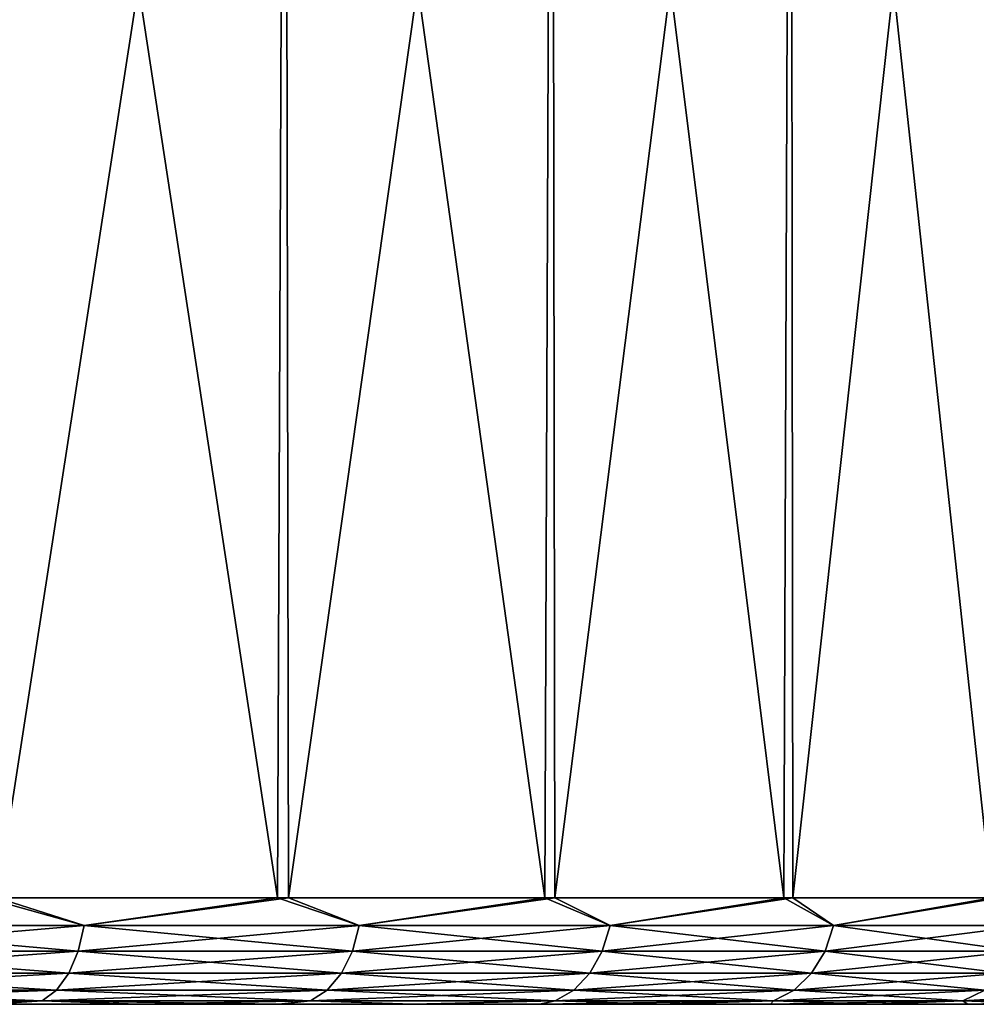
# Model space of a CAD drawing. Header units: metres. Extents: x -71 to 30, y -21 to 69.
# Tile 109 of 111: x 16.21 to 25.2, y 50.5 to 59.75. Entities that reach past the tile are written whole.
import ezdxf

# ---------------------------------------------------------------- set-up
doc = ezdxf.new("R2010")
doc.units = ezdxf.units.M
doc.layers.add('solid_DUSCHE_AUFPUTZ_EU_ASM_SW0003', color=7, linetype='CONTINUOUS')

msp = doc.modelspace()

# ---------------------------------------------------------------- linework, layer by layer
at = {"layer": 'solid_DUSCHE_AUFPUTZ_EU_ASM_SW0003'}
for points in [[(18.630026, 51.5, -11.014297), (15.884165, 51.5, -12.94982), (15.961226, 69, -12.901553)], [(18.630026, 51.5, -161.014297), (15.884165, 51.5, -162.949814), (15.961226, 69, -162.90155)], [(18.630026, 51.5, -11.014297), (15.961226, 69, -12.901553), (18.704714, 69, -10.954897)], [(18.630026, 51.5, -161.014297), (15.961226, 69, -162.90155), (18.704714, 69, -160.954895)], [(15.99729, 51.5, 37.878864), (18.704733, 69, 35.954884), (15.961241, 69, 37.901543)], [(15.99729, 51.5, -112.12114), (18.704733, 69, -114.04512), (15.961241, 69, -112.098457)], [(15.99729, 51.5, 37.878864), (18.734509, 51.5, 35.931137), (18.704733, 69, 35.954884)], [(15.99729, 51.5, -112.12114), (18.734509, 51.5, -114.068863), (18.704733, 69, -114.04512)], [(21.142267, 51.5, -8.783903), (18.630026, 51.5, -11.014297), (18.704714, 69, -10.954897)], [(21.142267, 51.5, -158.783905), (18.630026, 51.5, -161.014297), (18.704714, 69, -160.954895)], [(21.142267, 51.5, -8.783903), (18.704714, 69, -10.954897), (21.212933, 69, -8.713452)], [(21.142267, 51.5, -158.783905), (18.704714, 69, -160.954895), (21.212933, 69, -158.713455)], [(18.734509, 51.5, 35.931137), (21.212959, 69, 33.713425), (18.704733, 69, 35.954884)], [(18.734509, 51.5, -114.068863), (21.212959, 69, -116.286575), (18.704733, 69, -114.04512)], [(18.734509, 51.5, 35.931137), (21.236797, 51.5, 33.689583), (21.212959, 69, 33.713425)], [(18.734509, 51.5, -114.068863), (21.236797, 51.5, -116.310417), (21.212959, 69, -116.286575)], [(23.389383, 51.5, -6.28661), (21.142267, 51.5, -8.783903), (21.212933, 69, -8.713452)], [(23.389383, 51.5, -156.286606), (21.142267, 51.5, -158.783905), (21.212933, 69, -158.713455)], [(23.389383, 51.5, -6.28661), (21.212933, 69, -8.713452), (23.454828, 69, -6.204841)], [(23.389383, 51.5, -156.286606), (21.212933, 69, -158.713455), (23.454828, 69, -156.204834)], [(21.236797, 51.5, 33.689583), (23.454861, 69, 31.204802), (21.212959, 69, 33.713425)], [(21.236797, 51.5, -116.310417), (23.454861, 69, -118.795197), (21.212959, 69, -116.286575)], [(21.236797, 51.5, 33.689583), (23.472775, 51.5, 31.182314), (23.454861, 69, 31.204802)], [(21.236797, 51.5, -116.310417), (23.472775, 51.5, -118.817688), (23.454861, 69, -118.795197)], [(25.343197, 51.5, -3.553733), (23.389383, 51.5, -6.28661), (23.454828, 69, -6.204841)], [(25.343197, 51.5, -153.553726), (23.389383, 51.5, -156.286606), (23.454828, 69, -156.204834)], [(25.343197, 51.5, -3.553733), (23.454828, 69, -6.204841), (25.401699, 69, -3.460998)], [(25.343197, 51.5, -153.553726), (23.454828, 69, -156.204834), (25.401699, 69, -153.460999)], [(23.472775, 51.5, 31.182314), (25.401726, 69, 28.460955), (23.454861, 69, 31.204802)], [(23.472775, 51.5, -118.817688), (25.401726, 69, -121.539047), (23.454861, 69, -118.795197)], [(23.472775, 51.5, 31.182314), (25.414404, 51.5, 28.440767), (25.401726, 69, 28.460955)], [(23.472775, 51.5, -118.817688), (25.414404, 51.5, -121.559235), (25.401726, 69, -121.539047)], [(14.036293, 51.24118, 38.975258), (16.81649, 51.24118, 37.302467), (15.99729, 51.5, 37.878864)], [(16.81649, 51.24118, -12.302467), (14.036293, 51.24118, -13.975256), (15.884165, 51.5, -12.94982)], [(14.036293, 51.24118, -111.024742), (16.81649, 51.24118, -112.697533), (15.99729, 51.5, -112.12114)], [(16.81649, 51.24118, -162.30246), (14.036293, 51.24118, -163.97525), (15.884165, 51.5, -162.949814)], [(16.81649, 51.24118, -12.302467), (15.884165, 51.5, -12.94982), (18.630026, 51.5, -11.014297)], [(16.81649, 51.24118, -162.30246), (15.884165, 51.5, -162.949814), (18.630026, 51.5, -161.014297)], [(16.81649, 51.24118, 37.302467), (18.734509, 51.5, 35.931137), (15.99729, 51.5, 37.878864)], [(16.81649, 51.24118, -112.697533), (18.734509, 51.5, -114.068863), (15.99729, 51.5, -112.12114)], [(16.81649, 51.24118, 37.302467), (19.399529, 51.24118, 35.33889), (18.734509, 51.5, 35.931137)], [(19.399529, 51.24118, -10.338892), (16.81649, 51.24118, -12.302467), (18.630026, 51.5, -11.014297)], [(16.81649, 51.24118, -112.697533), (19.399529, 51.24118, -114.66111), (18.734509, 51.5, -114.068863)], [(19.399529, 51.24118, -160.338898), (16.81649, 51.24118, -162.30246), (18.630026, 51.5, -161.014297)], [(19.399529, 51.24118, -10.338892), (18.630026, 51.5, -11.014297), (21.142267, 51.5, -8.783903)], [(19.399529, 51.24118, -160.338898), (18.630026, 51.5, -161.014297), (21.142267, 51.5, -158.783905)], [(19.399529, 51.24118, 35.33889), (21.236797, 51.5, 33.689583), (18.734509, 51.5, 35.931137)], [(19.399529, 51.24118, -114.66111), (21.236797, 51.5, -116.310417), (18.734509, 51.5, -114.068863)], [(19.399529, 51.24118, 35.33889), (21.755127, 51.24118, 33.107552), (21.236797, 51.5, 33.689583)], [(21.755127, 51.24118, -8.107551), (19.399529, 51.24118, -10.338892), (21.142267, 51.5, -8.783903)], [(19.399529, 51.24118, -114.66111), (21.755127, 51.24118, -116.892448), (21.236797, 51.5, -116.310417)], [(21.755127, 51.24118, -158.107544), (19.399529, 51.24118, -160.338898), (21.142267, 51.5, -158.783905)], [(21.755127, 51.24118, -8.107551), (21.142267, 51.5, -8.783903), (23.389383, 51.5, -6.28661)], [(21.755127, 51.24118, -158.107544), (21.142267, 51.5, -158.783905), (23.389383, 51.5, -156.286606)], [(21.755127, 51.24118, 33.107552), (23.472775, 51.5, 31.182314), (21.236797, 51.5, 33.689583)], [(21.755127, 51.24118, -116.892448), (23.472775, 51.5, -118.817688), (21.236797, 51.5, -116.310417)], [(21.755127, 51.24118, 33.107552), (23.855665, 51.24118, 30.634605), (23.472775, 51.5, 31.182314)], [(23.855665, 51.24118, -5.634605), (21.755127, 51.24118, -8.107551), (23.389383, 51.5, -6.28661)], [(21.755127, 51.24118, -116.892448), (23.855665, 51.24118, -119.365395), (23.472775, 51.5, -118.817688)], [(23.855665, 51.24118, -155.634613), (21.755127, 51.24118, -158.107544), (23.389383, 51.5, -156.286606)], [(23.855665, 51.24118, -5.634605), (23.389383, 51.5, -6.28661), (25.343197, 51.5, -3.553733)], [(23.855665, 51.24118, -155.634613), (23.389383, 51.5, -156.286606), (25.343197, 51.5, -153.553726)], [(23.855665, 51.24118, 30.634605), (25.414404, 51.5, 28.440767), (23.472775, 51.5, 31.182314)], [(23.855665, 51.24118, -119.365395), (25.414404, 51.5, -121.559235), (23.472775, 51.5, -118.817688)], [(23.855665, 51.24118, 30.634605), (25.676519, 51.24118, 27.949049), (25.414404, 51.5, 28.440767)], [(25.676519, 51.24118, -2.949049), (23.855665, 51.24118, -5.634605), (25.343197, 51.5, -3.553733)], [(23.855665, 51.24118, -119.365395), (25.676519, 51.24118, -122.050949), (25.414404, 51.5, -121.559235)], [(25.676519, 51.24118, -152.949051), (23.855665, 51.24118, -155.634613), (25.343197, 51.5, -153.553726)], [(13.989437, 50.999775, 38.886879), (16.760353, 50.999775, 37.219673), (14.036293, 51.24118, 38.975258)], [(13.989437, 50.999775, -13.886877), (14.036293, 51.24118, -13.975256), (16.81649, 51.24118, -12.302467)], [(16.760353, 50.999775, -12.219672), (13.989437, 50.999775, -13.886877), (16.81649, 51.24118, -12.302467)], [(13.989437, 50.999775, -111.113121), (16.760353, 50.999775, -112.780327), (14.036293, 51.24118, -111.024742)], [(13.989437, 50.999775, -163.886871), (14.036293, 51.24118, -163.97525), (16.81649, 51.24118, -162.30246)], [(16.760353, 50.999775, -162.219666), (13.989437, 50.999775, -163.886871), (16.81649, 51.24118, -162.30246)], [(16.760353, 50.999775, 37.219673), (16.81649, 51.24118, 37.302467), (14.036293, 51.24118, 38.975258)], [(16.760353, 50.999775, -112.780327), (16.81649, 51.24118, -112.697533), (14.036293, 51.24118, -111.024742)], [(16.760353, 50.999775, 37.219673), (19.33477, 50.999775, 35.262653), (16.81649, 51.24118, 37.302467)], [(16.760353, 50.999775, -12.219672), (16.81649, 51.24118, -12.302467), (19.399529, 51.24118, -10.338892)], [(19.33477, 50.999775, -10.262651), (16.760353, 50.999775, -12.219672), (19.399529, 51.24118, -10.338892)], [(16.760353, 50.999775, -112.780327), (19.33477, 50.999775, -114.73735), (16.81649, 51.24118, -112.697533)], [(16.760353, 50.999775, -162.219666), (16.81649, 51.24118, -162.30246), (19.399529, 51.24118, -160.338898)], [(19.33477, 50.999775, -160.26265), (16.760353, 50.999775, -162.219666), (19.399529, 51.24118, -160.338898)], [(19.33477, 50.999775, 35.262653), (19.399529, 51.24118, 35.33889), (16.81649, 51.24118, 37.302467)], [(19.33477, 50.999775, -114.73735), (19.399529, 51.24118, -114.66111), (16.81649, 51.24118, -112.697533)], [(19.33477, 50.999775, 35.262653), (21.682505, 50.999775, 33.038761), (19.399529, 51.24118, 35.33889)], [(19.33477, 50.999775, -10.262651), (19.399529, 51.24118, -10.338892), (21.755127, 51.24118, -8.107551)], [(21.682505, 50.999775, -8.038759), (19.33477, 50.999775, -10.262651), (21.755127, 51.24118, -8.107551)], [(19.33477, 50.999775, -114.73735), (21.682505, 50.999775, -116.961243), (19.399529, 51.24118, -114.66111)], [(19.33477, 50.999775, -160.26265), (19.399529, 51.24118, -160.338898), (21.755127, 51.24118, -158.107544)], [(21.682505, 50.999775, -158.038757), (19.33477, 50.999775, -160.26265), (21.755127, 51.24118, -158.107544)], [(21.682505, 50.999775, 33.038761), (21.755127, 51.24118, 33.107552), (19.399529, 51.24118, 35.33889)], [(21.682505, 50.999775, -116.961243), (21.755127, 51.24118, -116.892448), (19.399529, 51.24118, -114.66111)], [(21.682505, 50.999775, 33.038761), (23.776031, 50.999775, 30.57407), (21.755127, 51.24118, 33.107552)], [(21.682505, 50.999775, -8.038759), (21.755127, 51.24118, -8.107551), (23.855665, 51.24118, -5.634605)], [(23.776031, 50.999775, -5.574069), (21.682505, 50.999775, -8.038759), (23.855665, 51.24118, -5.634605)], [(21.682505, 50.999775, -116.961243), (23.776031, 50.999775, -119.425934), (21.755127, 51.24118, -116.892448)], [(21.682505, 50.999775, -158.038757), (21.755127, 51.24118, -158.107544), (23.855665, 51.24118, -155.634613)], [(23.776031, 50.999775, -155.574066), (21.682505, 50.999775, -158.038757), (23.855665, 51.24118, -155.634613)], [(23.776031, 50.999775, 30.57407), (23.855665, 51.24118, 30.634605), (21.755127, 51.24118, 33.107552)], [(23.776031, 50.999775, -119.425934), (23.855665, 51.24118, -119.365395), (21.755127, 51.24118, -116.892448)], [(23.776031, 50.999775, 30.57407), (25.590805, 50.999775, 27.897476), (23.855665, 51.24118, 30.634605)], [(23.776031, 50.999775, -5.574069), (23.855665, 51.24118, -5.634605), (25.676519, 51.24118, -2.949049)], [(25.590805, 50.999775, -2.897477), (23.776031, 50.999775, -5.574069), (25.676519, 51.24118, -2.949049)], [(23.776031, 50.999775, -119.425934), (25.590805, 50.999775, -122.102524), (23.855665, 51.24118, -119.365395)], [(23.776031, 50.999775, -155.574066), (23.855665, 51.24118, -155.634613), (25.676519, 51.24118, -152.949051)], [(25.590805, 50.999775, -152.897476), (23.776031, 50.999775, -155.574066), (25.676519, 51.24118, -152.949051)], [(25.590805, 50.999775, 27.897476), (25.676519, 51.24118, 27.949049), (23.855665, 51.24118, 30.634605)], [(25.590805, 50.999775, -122.102524), (25.676519, 51.24118, -122.050949), (23.855665, 51.24118, -119.365395)], [(13.914886, 50.792522, 38.746258), (16.671036, 50.792522, 37.08794), (13.989437, 50.999775, 38.886879)], [(13.914886, 50.792522, -13.74626), (13.989437, 50.999775, -13.886877), (16.760353, 50.999775, -12.219672)], [(16.671036, 50.792522, -12.087939), (13.914886, 50.792522, -13.74626), (16.760353, 50.999775, -12.219672)], [(13.914886, 50.792522, -111.253738), (16.671036, 50.792522, -112.912064), (13.989437, 50.999775, -111.113121)], [(13.914886, 50.792522, -163.746262), (13.989437, 50.999775, -163.886871), (16.760353, 50.999775, -162.219666)], [(16.671036, 50.792522, -162.087936), (13.914886, 50.792522, -163.746262), (16.760353, 50.999775, -162.219666)], [(16.671036, 50.792522, 37.08794), (16.760353, 50.999775, 37.219673), (13.989437, 50.999775, 38.886879)], [(16.671036, 50.792522, -112.912064), (16.760353, 50.999775, -112.780327), (13.989437, 50.999775, -111.113121)], [(16.671036, 50.792522, 37.08794), (19.231733, 50.792522, 35.141346), (16.760353, 50.999775, 37.219673)], [(16.671036, 50.792522, -12.087939), (16.760353, 50.999775, -12.219672), (19.33477, 50.999775, -10.262651)], [(19.231733, 50.792522, -10.141347), (16.671036, 50.792522, -12.087939), (19.33477, 50.999775, -10.262651)], [(16.671036, 50.792522, -112.912064), (19.231733, 50.792522, -114.85865), (16.760353, 50.999775, -112.780327)], [(16.671036, 50.792522, -162.087936), (16.760353, 50.999775, -162.219666), (19.33477, 50.999775, -160.26265)], [(19.231733, 50.792522, -160.141342), (16.671036, 50.792522, -162.087936), (19.33477, 50.999775, -160.26265)], [(19.231733, 50.792522, 35.141346), (19.33477, 50.999775, 35.262653), (16.760353, 50.999775, 37.219673)], [(19.231733, 50.792522, -114.85865), (19.33477, 50.999775, -114.73735), (16.760353, 50.999775, -112.780327)], [(19.231733, 50.792522, 35.141346), (21.566957, 50.792522, 32.929306), (19.33477, 50.999775, 35.262653)], [(19.231733, 50.792522, -10.141347), (19.33477, 50.999775, -10.262651), (21.682505, 50.999775, -8.038759)], [(21.566957, 50.792522, -7.929307), (19.231733, 50.792522, -10.141347), (21.682505, 50.999775, -8.038759)], [(19.231733, 50.792522, -114.85865), (21.566957, 50.792522, -117.070694), (19.33477, 50.999775, -114.73735)], [(19.231733, 50.792522, -160.141342), (19.33477, 50.999775, -160.26265), (21.682505, 50.999775, -158.038757)], [(21.566957, 50.792522, -157.929306), (19.231733, 50.792522, -160.141342), (21.682505, 50.999775, -158.038757)], [(21.566957, 50.792522, 32.929306), (21.682505, 50.999775, 33.038761), (19.33477, 50.999775, 35.262653)], [(21.566957, 50.792522, -117.070694), (21.682505, 50.999775, -116.961243), (19.33477, 50.999775, -114.73735)], [(23.649326, 50.792522, -155.477753), (21.566957, 50.792522, -157.929306), (23.776031, 50.999775, -155.574066)], [(21.566957, 50.792522, 32.929306), (23.649326, 50.792522, 30.477751), (21.682505, 50.999775, 33.038761)], [(21.566957, 50.792522, -7.929307), (21.682505, 50.999775, -8.038759), (23.776031, 50.999775, -5.574069)], [(23.649326, 50.792522, -5.477751), (21.566957, 50.792522, -7.929307), (23.776031, 50.999775, -5.574069)], [(21.566957, 50.792522, -117.070694), (23.649326, 50.792522, -119.522247), (21.682505, 50.999775, -116.961243)], [(21.566957, 50.792522, -157.929306), (21.682505, 50.999775, -158.038757), (23.776031, 50.999775, -155.574066)], [(23.649326, 50.792522, 30.477751), (23.776031, 50.999775, 30.57407), (21.682505, 50.999775, 33.038761)], [(23.649326, 50.792522, -119.522247), (23.776031, 50.999775, -119.425934), (21.682505, 50.999775, -116.961243)], [(25.45443, 50.792522, -152.81543), (23.649326, 50.792522, -155.477753), (25.590805, 50.999775, -152.897476)], [(23.649326, 50.792522, 30.477751), (25.45443, 50.792522, 27.815422), (23.776031, 50.999775, 30.57407)], [(23.649326, 50.792522, -5.477751), (23.776031, 50.999775, -5.574069), (25.590805, 50.999775, -2.897477)], [(25.45443, 50.792522, -2.815423), (23.649326, 50.792522, -5.477751), (25.590805, 50.999775, -2.897477)], [(23.649326, 50.792522, -119.522247), (25.45443, 50.792522, -122.184578), (23.776031, 50.999775, -119.425934)], [(23.649326, 50.792522, -155.477753), (23.776031, 50.999775, -155.574066), (25.590805, 50.999775, -152.897476)], [(25.45443, 50.792522, 27.815422), (25.590805, 50.999775, 27.897476), (23.776031, 50.999775, 30.57407)], [(25.45443, 50.792522, -122.184578), (25.590805, 50.999775, -122.102524), (23.776031, 50.999775, -119.425934)], [(13.81773, 50.633583, -163.563004), (13.914886, 50.792522, -163.746262), (16.671036, 50.792522, -162.087936)], [(16.554636, 50.633583, -161.91626), (13.81773, 50.633583, -163.563004), (16.671036, 50.792522, -162.087936)], [(13.81773, 50.633583, 38.563004), (16.554636, 50.633583, 36.916264), (13.914886, 50.792522, 38.746258)], [(13.81773, 50.633583, -13.563004), (13.914886, 50.792522, -13.74626), (16.671036, 50.792522, -12.087939)], [(16.554636, 50.633583, -11.916263), (13.81773, 50.633583, -13.563004), (16.671036, 50.792522, -12.087939)], [(13.81773, 50.633583, -111.436996), (16.554636, 50.633583, -113.08374), (13.914886, 50.792522, -111.253738)], [(16.554636, 50.633583, 36.916264), (16.671036, 50.792522, 37.08794), (13.914886, 50.792522, 38.746258)], [(16.554636, 50.633583, -113.08374), (16.671036, 50.792522, -112.912064), (13.914886, 50.792522, -111.253738)], [(16.554636, 50.633583, -161.91626), (16.671036, 50.792522, -162.087936), (19.231733, 50.792522, -160.141342)], [(19.097454, 50.633583, -159.983261), (16.554636, 50.633583, -161.91626), (19.231733, 50.792522, -160.141342)], [(16.554636, 50.633583, 36.916264), (19.097454, 50.633583, 34.983261), (16.671036, 50.792522, 37.08794)], [(16.554636, 50.633583, -11.916263), (16.671036, 50.792522, -12.087939), (19.231733, 50.792522, -10.141347)], [(19.097454, 50.633583, -9.983262), (16.554636, 50.633583, -11.916263), (19.231733, 50.792522, -10.141347)], [(16.554636, 50.633583, -113.08374), (19.097454, 50.633583, -115.016739), (16.671036, 50.792522, -112.912064)], [(19.097454, 50.633583, 34.983261), (19.231733, 50.792522, 35.141346), (16.671036, 50.792522, 37.08794)], [(19.097454, 50.633583, -115.016739), (19.231733, 50.792522, -114.85865), (16.671036, 50.792522, -112.912064)], [(19.097454, 50.633583, -159.983261), (19.231733, 50.792522, -160.141342), (21.566957, 50.792522, -157.929306)], [(21.416372, 50.633583, -157.786667), (19.097454, 50.633583, -159.983261), (21.566957, 50.792522, -157.929306)], [(19.097454, 50.633583, 34.983261), (21.416372, 50.633583, 32.786667), (19.231733, 50.792522, 35.141346)], [(19.097454, 50.633583, -9.983262), (19.231733, 50.792522, -10.141347), (21.566957, 50.792522, -7.929307)], [(21.416372, 50.633583, -7.786666), (19.097454, 50.633583, -9.983262), (21.566957, 50.792522, -7.929307)], [(19.097454, 50.633583, -115.016739), (21.416372, 50.633583, -117.213333), (19.231733, 50.792522, -114.85865)], [(21.416372, 50.633583, 32.786667), (21.566957, 50.792522, 32.929306), (19.231733, 50.792522, 35.141346)], [(21.416372, 50.633583, -117.213333), (21.566957, 50.792522, -117.070694), (19.231733, 50.792522, -114.85865)], [(21.416372, 50.633583, -157.786667), (21.566957, 50.792522, -157.929306), (23.649326, 50.792522, -155.477753)], [(23.484203, 50.633583, -155.352234), (21.416372, 50.633583, -157.786667), (23.649326, 50.792522, -155.477753)], [(21.416372, 50.633583, 32.786667), (23.484203, 50.633583, 30.352228), (21.566957, 50.792522, 32.929306)], [(21.416372, 50.633583, -7.786666), (21.566957, 50.792522, -7.929307), (23.649326, 50.792522, -5.477751)], [(23.484203, 50.633583, -5.352228), (21.416372, 50.633583, -7.786666), (23.649326, 50.792522, -5.477751)], [(21.416372, 50.633583, -117.213333), (23.484203, 50.633583, -119.647774), (21.566957, 50.792522, -117.070694)], [(23.484203, 50.633583, 30.352228), (23.649326, 50.792522, 30.477751), (21.566957, 50.792522, 32.929306)], [(23.484203, 50.633583, -119.647774), (23.649326, 50.792522, -119.522247), (21.566957, 50.792522, -117.070694)], [(23.484203, 50.633583, -155.352234), (23.649326, 50.792522, -155.477753), (25.45443, 50.792522, -152.81543)], [(25.276703, 50.633583, -152.708481), (23.484203, 50.633583, -155.352234), (25.45443, 50.792522, -152.81543)], [(23.484203, 50.633583, 30.352228), (25.276703, 50.633583, 27.708488), (23.649326, 50.792522, 30.477751)], [(23.484203, 50.633583, -5.352228), (23.649326, 50.792522, -5.477751), (25.45443, 50.792522, -2.815423)], [(25.276703, 50.633583, -2.708488), (23.484203, 50.633583, -5.352228), (25.45443, 50.792522, -2.815423)], [(23.484203, 50.633583, -119.647774), (25.276703, 50.633583, -122.291512), (23.649326, 50.792522, -119.522247)], [(25.276703, 50.633583, 27.708488), (25.45443, 50.792522, 27.815422), (23.649326, 50.792522, 30.477751)], [(25.276703, 50.633583, -122.291512), (25.45443, 50.792522, -122.184578), (23.649326, 50.792522, -119.522247)], [(13.81773, 50.633583, 38.563004), (13.704604, 50.533802, 38.349625), (16.419104, 50.533802, 36.716366)], [(16.554636, 50.633583, -11.916263), (16.419104, 50.533802, -11.716365), (13.704604, 50.533802, -13.349626)], [(16.554636, 50.633583, -11.916263), (13.704604, 50.533802, -13.349626), (13.81773, 50.633583, -13.563004)], [(13.81773, 50.633583, -111.436996), (13.704604, 50.533802, -111.650375), (16.419104, 50.533802, -113.283638)], [(16.554636, 50.633583, -161.91626), (16.419104, 50.533802, -161.71637), (13.704604, 50.533802, -163.349625)], [(16.554636, 50.633583, -161.91626), (13.704604, 50.533802, -163.349625), (13.81773, 50.633583, -163.563004)], [(13.81773, 50.633583, 38.563004), (16.419104, 50.533802, 36.716366), (16.554636, 50.633583, 36.916264)], [(13.81773, 50.633583, -111.436996), (16.419104, 50.533802, -113.283638), (16.554636, 50.633583, -113.08374)], [(16.554636, 50.633583, 36.916264), (16.419104, 50.533802, 36.716366), (18.941103, 50.533802, 34.799191)], [(19.097454, 50.633583, -9.983262), (18.941103, 50.533802, -9.799191), (16.419104, 50.533802, -11.716365)], [(19.097454, 50.633583, -9.983262), (16.419104, 50.533802, -11.716365), (16.554636, 50.633583, -11.916263)], [(16.554636, 50.633583, -113.08374), (16.419104, 50.533802, -113.283638), (18.941103, 50.533802, -115.200806)], [(19.097454, 50.633583, -159.983261), (18.941103, 50.533802, -159.799194), (16.419104, 50.533802, -161.71637)], [(19.097454, 50.633583, -159.983261), (16.419104, 50.533802, -161.71637), (16.554636, 50.633583, -161.91626)], [(16.554636, 50.633583, 36.916264), (18.941103, 50.533802, 34.799191), (19.097454, 50.633583, 34.983261)], [(16.554636, 50.633583, -113.08374), (18.941103, 50.533802, -115.200806), (19.097454, 50.633583, -115.016739)], [(19.097454, 50.633583, 34.983261), (18.941103, 50.533802, 34.799191), (21.241035, 50.533802, 32.620579)], [(21.416372, 50.633583, -7.786666), (21.241035, 50.533802, -7.620578), (18.941103, 50.533802, -9.799191)], [(21.416372, 50.633583, -7.786666), (18.941103, 50.533802, -9.799191), (19.097454, 50.633583, -9.983262)], [(19.097454, 50.633583, -115.016739), (18.941103, 50.533802, -115.200806), (21.241035, 50.533802, -117.379425)], [(21.416372, 50.633583, -157.786667), (21.241035, 50.533802, -157.620575), (18.941103, 50.533802, -159.799194)], [(21.416372, 50.633583, -157.786667), (18.941103, 50.533802, -159.799194), (19.097454, 50.633583, -159.983261)], [(19.097454, 50.633583, 34.983261), (21.241035, 50.533802, 32.620579), (21.416372, 50.633583, 32.786667)], [(19.097454, 50.633583, -115.016739), (21.241035, 50.533802, -117.379425), (21.416372, 50.633583, -117.213333)], [(21.416372, 50.633583, 32.786667), (21.241035, 50.533802, 32.620579), (23.291937, 50.533802, 30.20607)], [(23.484203, 50.633583, -5.352228), (23.291937, 50.533802, -5.20607), (21.241035, 50.533802, -7.620578)], [(23.484203, 50.633583, -5.352228), (21.241035, 50.533802, -7.620578), (21.416372, 50.633583, -7.786666)], [(21.416372, 50.633583, -117.213333), (21.241035, 50.533802, -117.379425), (23.291937, 50.533802, -119.79393)], [(23.484203, 50.633583, -155.352234), (23.291937, 50.533802, -155.20607), (21.241035, 50.533802, -157.620575)], [(23.484203, 50.633583, -155.352234), (21.241035, 50.533802, -157.620575), (21.416372, 50.633583, -157.786667)], [(21.416372, 50.633583, 32.786667), (23.291937, 50.533802, 30.20607), (23.484203, 50.633583, 30.352228)], [(21.416372, 50.633583, -117.213333), (23.291937, 50.533802, -119.79393), (23.484203, 50.633583, -119.647774)], [(23.484203, 50.633583, 30.352228), (23.291937, 50.533802, 30.20607), (25.069761, 50.533802, 27.583975)], [(25.276703, 50.633583, -2.708488), (25.069761, 50.533802, -2.583976), (23.291937, 50.533802, -5.20607)], [(25.276703, 50.633583, -2.708488), (23.291937, 50.533802, -5.20607), (23.484203, 50.633583, -5.352228)], [(23.484203, 50.633583, -119.647774), (23.291937, 50.533802, -119.79393), (25.069761, 50.533802, -122.416023)], [(25.276703, 50.633583, -152.708481), (25.069761, 50.533802, -152.583969), (23.291937, 50.533802, -155.20607)], [(25.276703, 50.633583, -152.708481), (23.291937, 50.533802, -155.20607), (23.484203, 50.633583, -155.352234)], [(23.484203, 50.633583, 30.352228), (25.069761, 50.533802, 27.583975), (25.276703, 50.633583, 27.708488)], [(23.484203, 50.633583, -119.647774), (25.069761, 50.533802, -122.416023), (25.276703, 50.633583, -122.291512)], [(25.276703, 50.633583, 27.708488), (25.069761, 50.533802, 27.583975), (26.553667, 50.533802, 24.785034)], [(26.772858, 50.633583, 0.113557), (26.553667, 50.533802, 0.214966), (25.069761, 50.533802, -2.583976)], [(26.772858, 50.633583, 0.113557), (25.069761, 50.533802, -2.583976), (25.276703, 50.633583, -2.708488)], [(25.276703, 50.633583, -122.291512), (25.069761, 50.533802, -122.416023), (26.553667, 50.533802, -125.214966)], [(26.772858, 50.633583, -149.886444), (26.553667, 50.533802, -149.785034), (25.069761, 50.533802, -152.583969)], [(26.772858, 50.633583, -149.886444), (25.069761, 50.533802, -152.583969), (25.276703, 50.633583, -152.708481)], [(15.936551, 50.5, 36.728619), (16.419104, 50.533802, 36.716366), (13.704604, 50.533802, 38.349625)], [(13.704604, 50.533802, -13.349626), (16.419104, 50.533802, -11.716365), (14.499516, 50.5, -12.615004)], [(15.936551, 50.5, -113.271378), (16.419104, 50.533802, -113.283638), (13.704604, 50.533802, -111.650375)], [(13.704604, 50.533802, -163.349625), (16.419104, 50.533802, -161.71637), (14.499516, 50.5, -162.615005)], [(16.419104, 50.533802, -11.716365), (15.935297, 50.5, -11.729445), (14.499516, 50.5, -12.615004)], [(16.419104, 50.533802, -161.71637), (15.935297, 50.5, -161.729446), (14.499516, 50.5, -162.615005)], [(16.419104, 50.533802, -11.716365), (17.317226, 50.5, -10.761848), (15.935297, 50.5, -11.729445)], [(16.419104, 50.533802, -161.71637), (17.317226, 50.5, -160.761841), (15.935297, 50.5, -161.729446)], [(15.936551, 50.5, 36.728619), (17.318432, 50.5, 35.760952), (16.419104, 50.533802, 36.716366)], [(15.936551, 50.5, -113.271378), (17.318432, 50.5, -114.239052), (16.419104, 50.533802, -113.283638)], [(18.641777, 50.5, 34.7145), (18.941103, 50.533802, 34.799191), (16.419104, 50.533802, 36.716366)], [(17.318432, 50.5, 35.760952), (18.641777, 50.5, 34.7145), (16.419104, 50.533802, 36.716366)], [(16.419104, 50.533802, -11.716365), (18.941103, 50.533802, -9.799191), (17.317226, 50.5, -10.761848)], [(18.641777, 50.5, -115.2855), (18.941103, 50.533802, -115.200806), (16.419104, 50.533802, -113.283638)], [(17.318432, 50.5, -114.239052), (18.641777, 50.5, -115.2855), (16.419104, 50.533802, -113.283638)], [(16.419104, 50.533802, -161.71637), (18.941103, 50.533802, -159.799194), (17.317226, 50.5, -160.761841)], [(18.941103, 50.533802, -9.799191), (18.640627, 50.5, -9.715466), (17.317226, 50.5, -10.761848)], [(18.941103, 50.533802, -159.799194), (18.640627, 50.5, -159.715469), (17.317226, 50.5, -160.761841)], [(18.941103, 50.533802, -9.799191), (19.900877, 50.5, -8.593951), (18.640627, 50.5, -9.715466)], [(18.941103, 50.533802, -159.799194), (19.900877, 50.5, -158.593948), (18.640627, 50.5, -159.715469)], [(18.641777, 50.5, 34.7145), (19.90197, 50.5, 33.592922), (18.941103, 50.533802, 34.799191)], [(18.641777, 50.5, -115.2855), (19.90197, 50.5, -116.407082), (18.941103, 50.533802, -115.200806)], [(19.90197, 50.5, 33.592922), (21.241035, 50.533802, 32.620579), (18.941103, 50.533802, 34.799191)], [(18.941103, 50.533802, -9.799191), (21.241035, 50.533802, -7.620578), (19.900877, 50.5, -8.593951)], [(19.90197, 50.5, -116.407082), (21.241035, 50.533802, -117.379425), (18.941103, 50.533802, -115.200806)], [(18.941103, 50.533802, -159.799194), (21.241035, 50.533802, -157.620575), (19.900877, 50.5, -158.593948)], [(21.241035, 50.533802, -7.620578), (21.093718, 50.5, -7.401118), (19.900877, 50.5, -8.593951)], [(21.241035, 50.533802, -157.620575), (21.093718, 50.5, -157.401123), (19.900877, 50.5, -158.593948)], [(19.90197, 50.5, 33.592922), (21.094748, 50.5, 32.400024), (21.241035, 50.533802, 32.620579)], [(19.90197, 50.5, -116.407082), (21.094748, 50.5, -117.599976), (21.241035, 50.533802, -117.379425)], [(23.291937, 50.533802, -5.20607), (22.215147, 50.5, -6.140988), (21.093718, 50.5, -7.401118)], [(21.241035, 50.533802, -7.620578), (23.291937, 50.533802, -5.20607), (21.093718, 50.5, -7.401118)], [(23.291937, 50.533802, -155.20607), (22.215147, 50.5, -156.140991), (21.093718, 50.5, -157.401123)], [(21.241035, 50.533802, -157.620575), (23.291937, 50.533802, -155.20607), (21.093718, 50.5, -157.401123)], [(21.094748, 50.5, 32.400024), (22.216112, 50.5, 31.139837), (21.241035, 50.533802, 32.620579)], [(21.094748, 50.5, -117.599976), (22.216112, 50.5, -118.860161), (21.241035, 50.533802, -117.379425)], [(22.216112, 50.5, 31.139837), (23.291937, 50.533802, 30.20607), (21.241035, 50.533802, 32.620579)], [(22.216112, 50.5, -118.860161), (23.291937, 50.533802, -119.79393), (21.241035, 50.533802, -117.379425)], [(23.291937, 50.533802, -5.20607), (23.261406, 50.5, -4.817801), (22.215147, 50.5, -6.140988)], [(23.291937, 50.533802, -155.20607), (23.261406, 50.5, -154.817795), (22.215147, 50.5, -156.140991)], [(22.216112, 50.5, 31.139837), (23.262302, 50.5, 29.816597), (23.291937, 50.533802, 30.20607)], [(22.216112, 50.5, -118.860161), (23.262302, 50.5, -120.183403), (23.291937, 50.533802, -119.79393)], [(25.069761, 50.533802, -2.583976), (24.228975, 50.5, -3.436004), (23.261406, 50.5, -4.817801)], [(23.291937, 50.533802, -5.20607), (25.069761, 50.533802, -2.583976), (23.261406, 50.5, -4.817801)], [(25.069761, 50.533802, -152.583969), (24.228975, 50.5, -153.436005), (23.261406, 50.5, -154.817795)], [(23.291937, 50.533802, -155.20607), (25.069761, 50.533802, -152.583969), (23.261406, 50.5, -154.817795)], [(23.262302, 50.5, 29.816597), (24.229799, 50.5, 28.43475), (23.291937, 50.533802, 30.20607)], [(23.262302, 50.5, -120.183403), (24.229799, 50.5, -121.565247), (23.291937, 50.533802, -119.79393)], [(24.229799, 50.5, 28.43475), (25.069761, 50.533802, 27.583975), (23.291937, 50.533802, 30.20607)], [(24.229799, 50.5, -121.565247), (25.069761, 50.533802, -122.416023), (23.291937, 50.533802, -119.79393)], [(25.069761, 50.533802, -2.583976), (25.114595, 50.5, -2.000237), (24.228975, 50.5, -3.436004)], [(25.069761, 50.533802, -152.583969), (25.114595, 50.5, -152.000229), (24.228975, 50.5, -153.436005)], [(24.229799, 50.5, 28.43475), (25.115347, 50.5, 26.998936), (25.069761, 50.533802, 27.583975)], [(24.229799, 50.5, -121.565247), (25.115347, 50.5, -123.00106), (25.069761, 50.533802, -122.416023)], [(25.915951, 50.5, 25.513973), (26.553667, 50.533802, 24.785034), (25.069761, 50.533802, 27.583975)], [(25.115347, 50.5, 26.998936), (25.915951, 50.5, 25.513973), (25.069761, 50.533802, 27.583975)], [(25.069761, 50.533802, -2.583976), (26.553667, 50.533802, 0.214966), (25.114595, 50.5, -2.000237)], [(25.915951, 50.5, -124.486023), (26.553667, 50.533802, -125.214966), (25.069761, 50.533802, -122.416023)], [(25.115347, 50.5, -123.00106), (25.915951, 50.5, -124.486023), (25.069761, 50.533802, -122.416023)], [(25.069761, 50.533802, -152.583969), (26.553667, 50.533802, -149.785034), (25.114595, 50.5, -152.000229)], [(26.553667, 50.533802, 0.214966), (25.915276, 50.5, -0.515315), (25.114595, 50.5, -2.000237)], [(26.553667, 50.533802, -149.785034), (25.915276, 50.5, -150.51532), (25.114595, 50.5, -152.000229)], [(-25.115347, 50.5, -1.998936), (25.114595, 50.5, -2.000237), (0.947798, 50.5, -1.366368)], [(-25.115347, 50.5, -1.998936), (-24.229799, 50.5, -3.43475), (25.114595, 50.5, -2.000237)], [(-25.115347, 50.5, -151.998932), (25.114595, 50.5, -152.000229), (0.947798, 50.5, -151.366364)], [(-25.115347, 50.5, -151.998932), (-24.229799, 50.5, -153.434753), (25.114595, 50.5, -152.000229)], [(-25.114595, 50.5, 27.000237), (-0.947798, 50.5, 26.366367), (25.115347, 50.5, 26.998936)], [(-25.114595, 50.5, 27.000237), (25.115347, 50.5, 26.998936), (24.229799, 50.5, 28.43475)], [(-25.114595, 50.5, 27.000237), (24.229799, 50.5, 28.43475), (-24.228975, 50.5, 28.436005)], [(-25.114595, 50.5, -122.999763), (-0.947798, 50.5, -123.633629), (25.115347, 50.5, -123.00106)], [(-25.114595, 50.5, -122.999763), (25.115347, 50.5, -123.00106), (24.229799, 50.5, -121.565247)], [(-25.114595, 50.5, -122.999763), (24.229799, 50.5, -121.565247), (-24.228975, 50.5, -121.563995)], [(-24.229799, 50.5, -3.43475), (24.228975, 50.5, -3.436004), (25.114595, 50.5, -2.000237)], [(-24.229799, 50.5, -3.43475), (-23.262302, 50.5, -4.816597), (24.228975, 50.5, -3.436004)], [(-24.229799, 50.5, -153.434753), (24.228975, 50.5, -153.436005), (25.114595, 50.5, -152.000229)], [(-24.229799, 50.5, -153.434753), (-23.262302, 50.5, -154.816605), (24.228975, 50.5, -153.436005)], [(-24.228975, 50.5, 28.436005), (24.229799, 50.5, 28.43475), (23.262302, 50.5, 29.816597)], [(-24.228975, 50.5, 28.436005), (23.262302, 50.5, 29.816597), (-23.261406, 50.5, 29.817801)], [(-24.228975, 50.5, -121.563995), (24.229799, 50.5, -121.565247), (23.262302, 50.5, -120.183403)], [(-24.228975, 50.5, -121.563995), (23.262302, 50.5, -120.183403), (-23.261406, 50.5, -120.182198)], [(-23.262302, 50.5, -4.816597), (23.261406, 50.5, -4.817801), (24.228975, 50.5, -3.436004)], [(-23.262302, 50.5, -4.816597), (-22.216112, 50.5, -6.139838), (23.261406, 50.5, -4.817801)], [(-23.262302, 50.5, -154.816605), (23.261406, 50.5, -154.817795), (24.228975, 50.5, -153.436005)], [(-23.262302, 50.5, -154.816605), (-22.216112, 50.5, -156.139832), (23.261406, 50.5, -154.817795)], [(-23.261406, 50.5, 29.817801), (23.262302, 50.5, 29.816597), (22.216112, 50.5, 31.139837)], [(-23.261406, 50.5, 29.817801), (22.216112, 50.5, 31.139837), (-22.215147, 50.5, 31.140987)], [(-23.261406, 50.5, -120.182198), (23.262302, 50.5, -120.183403), (22.216112, 50.5, -118.860161)], [(-23.261406, 50.5, -120.182198), (22.216112, 50.5, -118.860161), (-22.215147, 50.5, -118.859009)], [(-22.216112, 50.5, -6.139838), (22.215147, 50.5, -6.140988), (23.261406, 50.5, -4.817801)], [(-22.216112, 50.5, -6.139838), (-21.094748, 50.5, -7.400026), (22.215147, 50.5, -6.140988)], [(-22.216112, 50.5, -156.139832), (22.215147, 50.5, -156.140991), (23.261406, 50.5, -154.817795)], [(-22.216112, 50.5, -156.139832), (-21.094748, 50.5, -157.400024), (22.215147, 50.5, -156.140991)], [(-22.215147, 50.5, 31.140987), (22.216112, 50.5, 31.139837), (21.094748, 50.5, 32.400024)], [(-22.215147, 50.5, 31.140987), (21.094748, 50.5, 32.400024), (-21.093718, 50.5, 32.401119)], [(-22.215147, 50.5, -118.859009), (22.216112, 50.5, -118.860161), (21.094748, 50.5, -117.599976)], [(-22.215147, 50.5, -118.859009), (21.094748, 50.5, -117.599976), (-21.093718, 50.5, -117.598885)], [(-21.094748, 50.5, -7.400026), (21.093718, 50.5, -7.401118), (22.215147, 50.5, -6.140988)], [(-21.094748, 50.5, -7.400026), (-19.90197, 50.5, -8.592921), (21.093718, 50.5, -7.401118)], [(-21.094748, 50.5, -157.400024), (21.093718, 50.5, -157.401123), (22.215147, 50.5, -156.140991)], [(-21.094748, 50.5, -157.400024), (-19.90197, 50.5, -158.592926), (21.093718, 50.5, -157.401123)], [(-21.093718, 50.5, 32.401119), (21.094748, 50.5, 32.400024), (19.90197, 50.5, 33.592922)], [(-21.093718, 50.5, 32.401119), (19.90197, 50.5, 33.592922), (-19.900877, 50.5, 33.593952)], [(-21.093718, 50.5, -117.598885), (21.094748, 50.5, -117.599976), (19.90197, 50.5, -116.407082)], [(-21.093718, 50.5, -117.598885), (19.90197, 50.5, -116.407082), (-19.900877, 50.5, -116.406052)], [(-19.90197, 50.5, -8.592921), (19.900877, 50.5, -8.593951), (21.093718, 50.5, -7.401118)], [(-19.90197, 50.5, -8.592921), (-18.641777, 50.5, -9.714501), (19.900877, 50.5, -8.593951)], [(-19.90197, 50.5, -158.592926), (19.900877, 50.5, -158.593948), (21.093718, 50.5, -157.401123)], [(-19.90197, 50.5, -158.592926), (-18.641777, 50.5, -159.714508), (19.900877, 50.5, -158.593948)], [(-19.900877, 50.5, 33.593952), (19.90197, 50.5, 33.592922), (18.641777, 50.5, 34.7145)], [(-19.900877, 50.5, 33.593952), (18.641777, 50.5, 34.7145), (-18.640627, 50.5, 34.715466)], [(-19.900877, 50.5, -116.406052), (19.90197, 50.5, -116.407082), (18.641777, 50.5, -115.2855)], [(-19.900877, 50.5, -116.406052), (18.641777, 50.5, -115.2855), (-18.640627, 50.5, -115.284531)], [(-18.641777, 50.5, -9.714501), (18.640627, 50.5, -9.715466), (19.900877, 50.5, -8.593951)], [(-18.641777, 50.5, -9.714501), (-17.318432, 50.5, -10.760952), (18.640627, 50.5, -9.715466)], [(-18.641777, 50.5, -159.714508), (18.640627, 50.5, -159.715469), (19.900877, 50.5, -158.593948)], [(-18.641777, 50.5, -159.714508), (-17.318432, 50.5, -160.760956), (18.640627, 50.5, -159.715469)], [(-18.640627, 50.5, 34.715466), (18.641777, 50.5, 34.7145), (17.318432, 50.5, 35.760952)], [(-18.640627, 50.5, 34.715466), (17.318432, 50.5, 35.760952), (-17.317226, 50.5, 35.761848)], [(-18.640627, 50.5, -115.284531), (18.641777, 50.5, -115.2855), (17.318432, 50.5, -114.239052)], [(-18.640627, 50.5, -115.284531), (17.318432, 50.5, -114.239052), (-17.317226, 50.5, -114.238152)], [(-17.318432, 50.5, -10.760952), (17.317226, 50.5, -10.761848), (18.640627, 50.5, -9.715466)], [(-17.318432, 50.5, -10.760952), (-15.936551, 50.5, -11.72862), (17.317226, 50.5, -10.761848)], [(-17.318432, 50.5, -160.760956), (17.317226, 50.5, -160.761841), (18.640627, 50.5, -159.715469)], [(-17.318432, 50.5, -160.760956), (-15.936551, 50.5, -161.728622), (17.317226, 50.5, -160.761841)], [(-17.317226, 50.5, 35.761848), (17.318432, 50.5, 35.760952), (15.936551, 50.5, 36.728619)], [(-17.317226, 50.5, -114.238152), (17.318432, 50.5, -114.239052), (15.936551, 50.5, -113.271378)], [(-15.936551, 50.5, -11.72862), (15.935297, 50.5, -11.729445), (17.317226, 50.5, -10.761848)], [(-15.936551, 50.5, -161.728622), (15.935297, 50.5, -161.729446), (17.317226, 50.5, -160.761841)], [(25.115347, 50.5, 26.998936), (-0.947798, 50.5, 26.366367), (0.949067, 50.5, 26.366282)], [(25.115347, 50.5, -123.00106), (-0.947798, 50.5, -123.633629), (0.949067, 50.5, -123.63372)], [(25.915276, 50.5, -0.515315), (2.827213, 50.5, -1.108147), (0.947798, 50.5, -1.366368)], [(25.114595, 50.5, -2.000237), (25.915276, 50.5, -0.515315), (0.947798, 50.5, -1.366368)], [(25.915276, 50.5, -150.51532), (2.827213, 50.5, -151.108139), (0.947798, 50.5, -151.366364)], [(25.114595, 50.5, -152.000229), (25.915276, 50.5, -150.51532), (0.947798, 50.5, -151.366364)], [(25.115347, 50.5, 26.998936), (0.949067, 50.5, 26.366282), (2.828458, 50.5, 26.107887)], [(25.115347, 50.5, -123.00106), (0.949067, 50.5, -123.63372), (2.828458, 50.5, -123.892113)], [(25.915276, 50.5, -0.515315), (4.654065, 50.5, -0.596345), (2.827213, 50.5, -1.108147)], [(25.915276, 50.5, -150.51532), (4.654065, 50.5, -150.596344), (2.827213, 50.5, -151.108139)], [(25.115347, 50.5, 26.998936), (2.828458, 50.5, 26.107887), (4.655264, 50.5, 25.595919)], [(25.115347, 50.5, -123.00106), (2.828458, 50.5, -123.892113), (4.655264, 50.5, -124.404083)], [(25.915276, 50.5, -0.515315), (6.393927, 50.5, 0.15933), (4.654065, 50.5, -0.596345)], [(25.915276, 50.5, -150.51532), (6.393927, 50.5, -149.840668), (4.654065, 50.5, -150.596344)], [(25.915951, 50.5, 25.513973), (4.655264, 50.5, 25.595919), (6.395056, 50.5, 24.840084)], [(25.115347, 50.5, 26.998936), (4.655264, 50.5, 25.595919), (25.915951, 50.5, 25.513973)], [(25.915951, 50.5, -124.486023), (4.655264, 50.5, -124.404083), (6.395056, 50.5, -125.159912)], [(25.115347, 50.5, -123.00106), (4.655264, 50.5, -124.404083), (25.915951, 50.5, -124.486023)], [(26.628275, 50.5, 1.01371), (8.014771, 50.5, 1.144906), (6.393927, 50.5, 0.15933)], [(25.915276, 50.5, -0.515315), (26.628275, 50.5, 1.01371), (6.393927, 50.5, 0.15933)], [(26.628275, 50.5, -148.986282), (8.014771, 50.5, -148.855087), (6.393927, 50.5, -149.840668)], [(25.915276, 50.5, -150.51532), (26.628275, 50.5, -148.986282), (6.393927, 50.5, -149.840668)], [(26.62887, 50.5, 23.984911), (6.395056, 50.5, 24.840084), (8.015811, 50.5, 23.854361)], [(25.915951, 50.5, 25.513973), (6.395056, 50.5, 24.840084), (26.62887, 50.5, 23.984911)], [(26.62887, 50.5, -126.015091), (6.395056, 50.5, -125.159912), (8.015811, 50.5, -126.145638)], [(25.915951, 50.5, -124.486023), (6.395056, 50.5, -125.159912), (26.62887, 50.5, -126.015091)], [(27.251114, 50.5, 2.58151), (9.486511, 50.5, 2.342207), (8.014771, 50.5, 1.144906)], [(26.628275, 50.5, 1.01371), (27.251114, 50.5, 2.58151), (8.014771, 50.5, 1.144906)], [(27.251114, 50.5, -147.418488), (9.486511, 50.5, -147.657791), (8.014771, 50.5, -148.855087)], [(26.628275, 50.5, -148.986282), (27.251114, 50.5, -147.418488), (8.014771, 50.5, -148.855087)], [(26.62887, 50.5, 23.984911), (8.015811, 50.5, 23.854361), (9.487442, 50.5, 22.656925)], [(26.62887, 50.5, -126.015091), (8.015811, 50.5, -126.145638), (9.487442, 50.5, -127.343079)], [(27.251114, 50.5, 2.58151), (10.781279, 50.5, 3.728544), (9.486511, 50.5, 2.342207)], [(27.251114, 50.5, -147.418488), (10.781279, 50.5, -146.271454), (9.486511, 50.5, -147.657791)], [(27.251627, 50.5, 22.417076), (9.487442, 50.5, 22.656925), (10.782082, 50.5, 21.27047)], [(26.62887, 50.5, 23.984911), (9.487442, 50.5, 22.656925), (27.251627, 50.5, 22.417076)], [(27.251627, 50.5, -127.582924), (9.487442, 50.5, -127.343079), (10.782082, 50.5, -128.729538)], [(26.62887, 50.5, -126.015091), (9.487442, 50.5, -127.343079), (27.251627, 50.5, -127.582924)], [(27.781712, 50.5, 4.1828), (11.875216, 50.5, 5.278236), (10.781279, 50.5, 3.728544)], [(27.251114, 50.5, 2.58151), (27.781712, 50.5, 4.1828), (10.781279, 50.5, 3.728544)], [(27.781712, 50.5, -145.8172), (11.875216, 50.5, -144.721771), (10.781279, 50.5, -146.271454)], [(27.251114, 50.5, -147.418488), (27.781712, 50.5, -145.8172), (10.781279, 50.5, -146.271454)], [(27.782141, 50.5, 20.815769), (10.782082, 50.5, 21.27047), (11.875876, 50.5, 19.720676)], [(27.251627, 50.5, 22.417076), (10.782082, 50.5, 21.27047), (27.782141, 50.5, 20.815769)], [(27.782141, 50.5, -129.184235), (10.782082, 50.5, -128.729538), (11.875876, 50.5, -130.279327)], [(27.251627, 50.5, -127.582924), (10.782082, 50.5, -128.729538), (27.782141, 50.5, -129.184235)], [(28.218296, 50.5, 5.812177), (12.748081, 50.5, 6.962747), (11.875216, 50.5, 5.278236)], [(27.781712, 50.5, 4.1828), (28.218296, 50.5, 5.812177), (11.875216, 50.5, 5.278236)], [(28.218296, 50.5, -144.18782), (12.748081, 50.5, -143.037247), (11.875216, 50.5, -144.721771)], [(27.781712, 50.5, -145.8172), (28.218296, 50.5, -144.18782), (11.875216, 50.5, -144.721771)], [(28.218647, 50.5, 19.18634), (11.875876, 50.5, 19.720676), (12.74859, 50.5, 18.036083)], [(27.782141, 50.5, 20.815769), (11.875876, 50.5, 19.720676), (28.218647, 50.5, 19.18634)], [(28.218647, 50.5, -130.81366), (11.875876, 50.5, -130.279327), (12.74859, 50.5, -131.963913)], [(27.782141, 50.5, -129.184235), (11.875876, 50.5, -130.279327), (28.218647, 50.5, -130.81366)], [(28.55941, 50.5, 7.464193), (13.383336, 50.5, 8.750232), (12.748081, 50.5, 6.962747)], [(28.218296, 50.5, 5.812177), (28.55941, 50.5, 7.464193), (12.748081, 50.5, 6.962747)], [(28.55941, 50.5, -142.535812), (13.383336, 50.5, -141.249771), (12.748081, 50.5, -143.037247)], [(28.218296, 50.5, -144.18782), (28.55941, 50.5, -142.535812), (12.748081, 50.5, -143.037247)], [(28.559669, 50.5, 17.534351), (12.74859, 50.5, 18.036083), (13.383684, 50.5, 16.24852)], [(28.218647, 50.5, 19.18634), (12.74859, 50.5, 18.036083), (28.559669, 50.5, 17.534351)], [(28.559669, 50.5, -132.465652), (12.74859, 50.5, -131.963913), (13.383684, 50.5, -133.75148)], [(28.218647, 50.5, -130.81366), (12.74859, 50.5, -131.963913), (28.559669, 50.5, -132.465652)], [(28.803902, 50.5, 9.133288), (13.769269, 50.5, 10.607449), (13.383336, 50.5, 8.750232)], [(28.55941, 50.5, 7.464193), (28.803902, 50.5, 9.133288), (13.383336, 50.5, 8.750232)], [(28.803902, 50.5, -140.866714), (13.769269, 50.5, -139.392548), (13.383336, 50.5, -141.249771)], [(28.55941, 50.5, -142.535812), (28.803902, 50.5, -140.866714), (13.383336, 50.5, -141.249771)], [(28.804066, 50.5, 15.865261), (13.383684, 50.5, 16.24852), (13.769431, 50.5, 14.391308)], [(28.559669, 50.5, 17.534351), (13.383684, 50.5, 16.24852), (28.804066, 50.5, 15.865261)], [(28.804066, 50.5, -134.134735), (13.383684, 50.5, -133.75148), (13.769431, 50.5, -135.608688)], [(28.559669, 50.5, -132.465652), (13.383684, 50.5, -133.75148), (28.804066, 50.5, -134.134735)], [(29, 50.5, 12.5), (13.898733, 50.5, 12.5), (13.769269, 50.5, 10.607449)], [(28.95093, 50.5, 10.813708), (29, 50.5, 12.5), (13.769269, 50.5, 10.607449)], [(28.803902, 50.5, 9.133288), (28.95093, 50.5, 10.813708), (13.769269, 50.5, 10.607449)], [(29, 50.5, -137.5), (13.898733, 50.5, -137.5), (13.769269, 50.5, -139.392548)], [(28.95093, 50.5, -139.186295), (29, 50.5, -137.5), (13.769269, 50.5, -139.392548)], [(28.803902, 50.5, -140.866714), (28.95093, 50.5, -139.186295), (13.769269, 50.5, -139.392548)], [(28.951023, 50.5, 14.184828), (13.769431, 50.5, 14.391308), (13.898733, 50.5, 12.5)], [(28.804066, 50.5, 15.865261), (13.769431, 50.5, 14.391308), (28.951023, 50.5, 14.184828)], [(28.951023, 50.5, -135.81517), (13.769431, 50.5, -135.608688), (13.898733, 50.5, -137.5)], [(28.804066, 50.5, -134.134735), (13.769431, 50.5, -135.608688), (28.951023, 50.5, -135.81517)], [(28.951023, 50.5, 14.184828), (13.898733, 50.5, 12.5), (29, 50.5, 12.5)], [(28.951023, 50.5, -135.81517), (13.898733, 50.5, -137.5), (29, 50.5, -137.5)]]:
    msp.add_3dface(points, dxfattribs=at)

doc.saveas('drawing.dxf')
